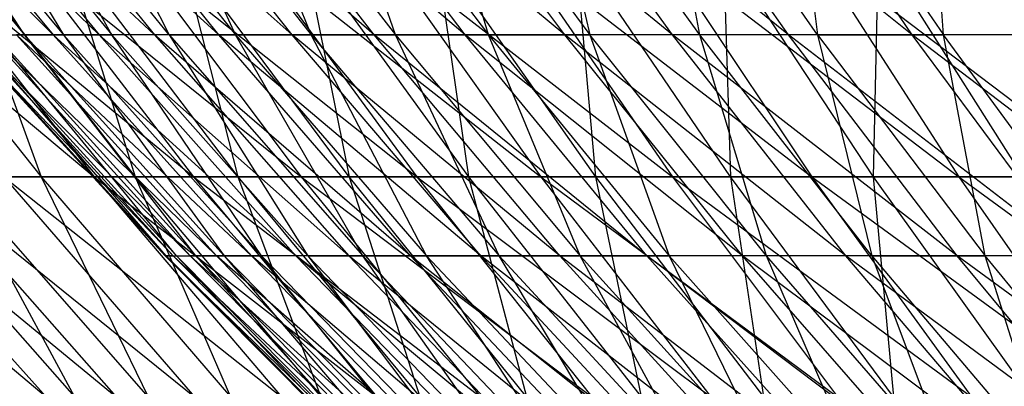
# Model space of a CAD drawing. Extents: x -125 to 125, y -143 to 0.
# Tile 14 of 256: x -41.08 to -32.88, y -124.77 to -121.71. Entities that reach past the tile are written whole.
import ezdxf

# ---------------------------------------------------------------- set-up
doc = ezdxf.new("R2010")
doc.units = 0
doc.header["$LTSCALE"] = 25.4
doc.layers.get('0').update_dxf_attribs({"linetype": 'CONTINUOUS'})

# ---------------------------------------------------------------- blocks, each defined once
blk = doc.blocks.new('NL2500027000_STL_3')
at = {"color": 0}
for p, q in [((-40.8021, -121.8387, 7.893), (-42.6947, -119.9285, 6.3415)), ((-40.8021, -121.8387, 7.893), (-42.6947, -119.9285, 6.3415)), ((-42.6256, -119.9285, -6.7905), (-41.041, -121.8387, -6.5381)), ((-42.6256, -119.9285, -6.7905), (-41.041, -121.8387, -6.5381)), ((-40.419, -121.8387, 9.6653), (-42.3775, -119.9285, 8.1978)), ((-42.3775, -119.9285, 8.1978), (-40.8021, -121.8387, 7.893)), ((-42.3775, -119.9285, 8.1978), (-40.8021, -121.8387, 7.893)), ((-40.419, -121.8387, 9.6653), (-42.3775, -119.9285, 8.1978)), ((-41.041, -121.8387, -6.5381), (-42.2888, -119.9285, -8.6434)), ((-42.2888, -119.9285, -8.6434), (-40.7168, -121.8387, -8.3221)), ((-42.2888, -119.9285, -8.6434), (-40.7168, -121.8387, -8.3221)), ((-41.041, -121.8387, -6.5381), (-42.2888, -119.9285, -8.6434)), ((-39.9589, -121.8387, 11.4192), (-41.9795, -119.9285, 10.0385)), ((-41.9795, -119.9285, 10.0385), (-40.419, -121.8387, 9.6653)), ((-41.9795, -119.9285, 10.0385), (-40.419, -121.8387, 9.6653)), ((-39.9589, -121.8387, 11.4192), (-41.9795, -119.9285, 10.0385)), ((-41.8716, -119.9285, -10.4798), (-40.315, -121.8387, -10.0902)), ((-41.8716, -119.9285, -10.4798), (-40.315, -121.8387, -10.0902)), ((-41.8716, -119.9285, -10.4798), (-40.7168, -121.8387, -8.3221)), ((-41.8716, -119.9285, -10.4798), (-40.7168, -121.8387, -8.3221)), ((-41.5017, -119.9285, 11.86), (-39.9589, -121.8387, 11.4192)), ((-39.4228, -121.8387, 13.1513), (-41.5017, -119.9285, 11.86)), ((-39.4228, -121.8387, 13.1513), (-41.5017, -119.9285, 11.86)), ((-41.5017, -119.9285, 11.86), (-39.9589, -121.8387, 11.4192)), ((-40.315, -121.8387, -10.0902), (-41.3746, -119.9285, -12.2962)), ((-39.8365, -121.8387, -11.8391), (-41.3746, -119.9285, -12.2962)), ((-40.315, -121.8387, -10.0902), (-41.3746, -119.9285, -12.2962)), ((-39.8365, -121.8387, -11.8391), (-41.3746, -119.9285, -12.2962)), ((-38.8116, -121.8387, 14.8583), (-40.9449, -119.9285, 13.659)), ((-38.8116, -121.8387, 14.8583), (-40.9449, -119.9285, 13.659)), ((-39.4228, -121.8387, 13.1513), (-40.9449, -119.9285, 13.659)), ((-39.4228, -121.8387, 13.1513), (-40.9449, -119.9285, 13.659)), ((-40.7989, -119.9285, -14.0892), (-39.2822, -121.8387, -13.5655)), ((-40.7989, -119.9285, -14.0892), (-39.2822, -121.8387, -13.5655)), ((-40.7989, -119.9285, -14.0892), (-39.8365, -121.8387, -11.8391)), ((-40.7989, -119.9285, -14.0892), (-39.8365, -121.8387, -11.8391)), ((-38.1266, -121.8387, 16.5371), (-40.3101, -119.9285, 15.432)), ((-38.1266, -121.8387, 16.5371), (-40.3101, -119.9285, 15.432)), ((-38.8116, -121.8387, 14.8583), (-40.3101, -119.9285, 15.432)), ((-38.8116, -121.8387, 14.8583), (-40.3101, -119.9285, 15.432)), ((-39.2822, -121.8387, -13.5655), (-40.1455, -119.9285, -15.8554)), ((-40.1455, -119.9285, -15.8554), (-38.6531, -121.8387, -15.266)), ((-40.1455, -119.9285, -15.8554), (-38.6531, -121.8387, -15.266)), ((-39.2822, -121.8387, -13.5655), (-40.1455, -119.9285, -15.8554)), ((-37.3689, -121.8387, 18.1845), (-39.5986, -119.9285, 17.1756)), ((-37.3689, -121.8387, 18.1845), (-39.5986, -119.9285, 17.1756)), ((-38.1266, -121.8387, 16.5371), (-39.5986, -119.9285, 17.1756)), ((-38.1266, -121.8387, 16.5371), (-39.5986, -119.9285, 17.1756)), ((-38.6531, -121.8387, -15.266), (-39.4156, -119.9285, -17.5915)), ((-39.4156, -119.9285, -17.5915), (-37.9504, -121.8387, -16.9375)), ((-39.4156, -119.9285, -17.5915), (-37.9504, -121.8387, -16.9375)), ((-38.6531, -121.8387, -15.266), (-39.4156, -119.9285, -17.5915)), ((-36.5402, -121.8387, 19.7972), (-38.8117, -119.9285, 18.8866)), ((-36.5402, -121.8387, 19.7972), (-38.8117, -119.9285, 18.8866)), ((-37.3689, -121.8387, 18.1845), (-38.8117, -119.9285, 18.8866)), ((-37.3689, -121.8387, 18.1845), (-38.8117, -119.9285, 18.8866)), ((-37.9504, -121.8387, -16.9375), (-38.6108, -119.9285, -19.294)), ((-38.6108, -119.9285, -19.294), (-37.1755, -121.8387, -18.5768)), ((-38.6108, -119.9285, -19.294), (-37.1755, -121.8387, -18.5768)), ((-37.9504, -121.8387, -16.9375), (-38.6108, -119.9285, -19.294)), ((-35.6419, -121.8387, 21.3722), (-37.951, -119.9285, 20.5615)), ((-35.6419, -121.8387, 21.3722), (-37.951, -119.9285, 20.5615)), ((-36.5402, -121.8387, 19.7972), (-37.951, -119.9285, 20.5615)), ((-36.5402, -121.8387, 19.7972), (-37.951, -119.9285, 20.5615)), ((-37.1755, -121.8387, -18.5768), (-37.7325, -119.9285, -20.9598)), ((-37.7325, -119.9285, -20.9598), (-36.3298, -121.8387, -20.1807)), ((-37.7325, -119.9285, -20.9598), (-36.3298, -121.8387, -20.1807)), ((-37.1755, -121.8387, -18.5768), (-37.7325, -119.9285, -20.9598)), ((-34.6757, -121.8387, 22.9065), (-37.018, -119.9285, 22.1973)), ((-34.6757, -121.8387, 22.9065), (-37.018, -119.9285, 22.1973)), ((-35.6419, -121.8387, 21.3722), (-37.018, -119.9285, 22.1973)), ((-35.6419, -121.8387, 21.3722), (-37.018, -119.9285, 22.1973)), ((-35.4149, -121.8387, -21.7461), (-36.7823, -119.9285, -22.5857)), ((-36.7823, -119.9285, -22.5857), (-36.3298, -121.8387, -20.1807)), ((-35.4149, -121.8387, -21.7461), (-36.7823, -119.9285, -22.5857)), ((-36.7823, -119.9285, -22.5857), (-36.3298, -121.8387, -20.1807)), ((-33.6435, -121.8387, 24.3972), (-36.0145, -119.9285, 23.7909)), ((-33.6435, -121.8387, 24.3972), (-36.0145, -119.9285, 23.7909)), ((-34.6757, -121.8387, 22.9065), (-36.0145, -119.9285, 23.7909)), ((-34.6757, -121.8387, 22.9065), (-36.0145, -119.9285, 23.7909)), ((-35.4149, -121.8387, -21.7461), (-35.7621, -119.9285, -24.1687)), ((-34.4327, -121.8387, -23.2702), (-35.7621, -119.9285, -24.1687)), ((-35.4149, -121.8387, -21.7461), (-35.7621, -119.9285, -24.1687)), ((-34.4327, -121.8387, -23.2702), (-35.7621, -119.9285, -24.1687)), ((-33.6435, -121.8387, 24.3972), (-34.9425, -119.9285, 25.3392)), ((-33.6435, -121.8387, 24.3972), (-34.9425, -119.9285, 25.3392)), ((-34.6738, -119.9285, -25.7056), (-33.3849, -121.8387, -24.75)), ((-34.6738, -119.9285, -25.7056), (-33.3849, -121.8387, -24.75)), ((-34.6738, -119.9285, -25.7056), (-34.4327, -121.8387, -23.2702)), ((-34.6738, -119.9285, -25.7056), (-34.4327, -121.8387, -23.2702)), ((-33.3849, -121.8387, -24.75), (-33.5196, -119.9285, -27.1936)), ((-33.3849, -121.8387, -24.75), (-33.5196, -119.9285, -27.1936)), ((-42.7323, -121.1187, 17.6494), (-40.4603, -123.0214, 18.7449)), ((-42.7323, -121.1187, 17.6494), (-40.4603, -123.0214, 18.7449)), ((-42.4105, -121.1187, -18.4092), (-40.9042, -123.0214, -17.7553)), ((-42.4105, -121.1187, -18.4092), (-40.9042, -123.0214, -17.7553)), ((-41.9503, -121.1187, 19.4352), (-39.6341, -123.0214, 20.4339)), ((-41.9503, -121.1187, 19.4352), (-39.6341, -123.0214, 20.4339)), ((-41.9503, -121.1187, 19.4352), (-40.4603, -123.0214, 18.7449)), ((-41.9503, -121.1187, 19.4352), (-40.4603, -123.0214, 18.7449)), ((-41.5967, -121.1187, -20.1807), (-40.9042, -123.0214, -17.7553)), ((-41.5967, -121.1187, -20.1807), (-40.9042, -123.0214, -17.7553)), ((-41.5967, -121.1187, -20.1807), (-40.1193, -123.0214, -19.4639)), ((-41.5967, -121.1187, -20.1807), (-40.1193, -123.0214, -19.4639)), ((-41.0936, -121.1187, 21.1864), (-38.7374, -123.0214, 22.0866)), ((-41.0936, -121.1187, 21.1864), (-38.7374, -123.0214, 22.0866)), ((-41.0936, -121.1187, 21.1864), (-39.6341, -123.0214, 20.4339)), ((-41.0936, -121.1187, 21.1864), (-39.6341, -123.0214, 20.4339)), ((-40.709, -121.1187, -21.9163), (-40.1193, -123.0214, -19.4639)), ((-40.709, -121.1187, -21.9163), (-40.1193, -123.0214, -19.4639)), ((-40.709, -121.1187, -21.9163), (-39.2631, -123.0214, -21.1379)), ((-40.709, -121.1187, -21.9163), (-39.2631, -123.0214, -21.1379)), ((-40.164, -121.1187, 22.8999), (-37.7719, -123.0214, 23.7)), ((-40.164, -121.1187, 22.8999), (-37.7719, -123.0214, 23.7)), ((-40.164, -121.1187, 22.8999), (-38.7374, -123.0214, 22.0866)), ((-40.164, -121.1187, 22.8999), (-38.7374, -123.0214, 22.0866)), ((-38.3371, -123.0214, -22.7743), (-39.7489, -121.1187, -23.613)), ((-39.7489, -121.1187, -23.613), (-39.2631, -123.0214, -21.1379)), ((-39.7489, -121.1187, -23.613), (-39.2631, -123.0214, -21.1379)), ((-38.3371, -123.0214, -22.7743), (-39.7489, -121.1187, -23.613)), ((-39.1629, -121.1187, 24.5727), (-36.7392, -123.0214, 25.2712)), ((-39.1629, -121.1187, 24.5727), (-36.7392, -123.0214, 25.2712)), ((-39.1629, -121.1187, 24.5727), (-37.7719, -123.0214, 23.7)), ((-39.1629, -121.1187, 24.5727), (-37.7719, -123.0214, 23.7)), ((-38.7181, -121.1187, -25.2677), (-38.3371, -123.0214, -22.7743)), ((-38.7181, -121.1187, -25.2677), (-38.3371, -123.0214, -22.7743)), ((-38.7181, -121.1187, -25.2677), (-37.343, -123.0214, -24.3702)), ((-38.7181, -121.1187, -25.2677), (-37.343, -123.0214, -24.3702)), ((-38.0922, -121.1187, 26.2019), (-35.6412, -123.0214, 26.7976)), ((-38.0922, -121.1187, 26.2019), (-35.6412, -123.0214, 26.7976)), ((-38.0922, -121.1187, 26.2019), (-36.7392, -123.0214, 25.2712)), ((-38.0922, -121.1187, 26.2019), (-36.7392, -123.0214, 25.2712)), ((-37.6185, -121.1187, -26.8775), (-37.343, -123.0214, -24.3702)), ((-37.6185, -121.1187, -26.8775), (-37.343, -123.0214, -24.3702)), ((-37.6185, -121.1187, -26.8775), (-36.2824, -123.0214, -25.9228)), ((-37.6185, -121.1187, -26.8775), (-36.2824, -123.0214, -25.9228)), ((-36.9537, -121.1187, 27.7844), (-34.4798, -123.0214, 28.2762)), ((-36.9537, -121.1187, 27.7844), (-34.4798, -123.0214, 28.2762)), ((-36.9537, -121.1187, 27.7844), (-35.6412, -123.0214, 26.7976)), ((-36.9537, -121.1187, 27.7844), (-35.6412, -123.0214, 26.7976)), ((-35.1573, -123.0214, -27.4293), (-36.452, -121.1187, -28.4394)), ((-36.452, -121.1187, -28.4394), (-36.2824, -123.0214, -25.9228)), ((-36.452, -121.1187, -28.4394), (-36.2824, -123.0214, -25.9228)), ((-35.1573, -123.0214, -27.4293), (-36.452, -121.1187, -28.4394)), ((-35.7496, -121.1187, 29.3175), (-33.2572, -123.0214, 29.7047)), ((-35.7496, -121.1187, 29.3175), (-33.2572, -123.0214, 29.7047)), ((-35.7496, -121.1187, 29.3175), (-34.4798, -123.0214, 28.2762)), ((-35.7496, -121.1187, 29.3175), (-34.4798, -123.0214, 28.2762)), ((-35.2207, -121.1187, -29.9508), (-35.1573, -123.0214, -27.4293)), ((-35.2207, -121.1187, -29.9508), (-35.1573, -123.0214, -27.4293)), ((-35.2207, -121.1187, -29.9508), (-33.9697, -123.0214, -28.8871)), ((-35.2207, -121.1187, -29.9508), (-33.9697, -123.0214, -28.8871)), ((-34.4819, -121.1187, 30.7985), (-31.9754, -123.0214, 31.0803)), ((-34.4819, -121.1187, 30.7985), (-31.9754, -123.0214, 31.0803)), ((-34.4819, -121.1187, 30.7985), (-33.2572, -123.0214, 29.7047)), ((-34.4819, -121.1187, 30.7985), (-33.2572, -123.0214, 29.7047)), ((-33.9268, -121.1187, -31.409), (-33.9697, -123.0214, -28.8871)), ((-33.9268, -121.1187, -31.409), (-33.9697, -123.0214, -28.8871)), ((-33.9268, -121.1187, -31.409), (-32.7218, -123.0214, -30.2934)), ((-33.9268, -121.1187, -31.409), (-32.7218, -123.0214, -30.2934)), ((-39.8025, -123.6793, 2.3985), (-41.5528, -121.8387, 0.6879)), ((-41.5528, -121.8387, 0.6879), (-39.8692, -123.6793, 0.66)), ((-41.5528, -121.8387, 0.6879), (-39.8692, -123.6793, 0.66)), ((-39.8025, -123.6793, 2.3985), (-41.5528, -121.8387, 0.6879)), ((-39.8692, -123.6793, 0.66), (-41.5433, -121.8387, -1.1252)), ((-41.5433, -121.8387, -1.1252), (-39.8601, -123.6793, -1.0796)), ((-41.5433, -121.8387, -1.1252), (-39.8601, -123.6793, -1.0796)), ((-39.8692, -123.6793, 0.66), (-41.5433, -121.8387, -1.1252)), ((-39.8025, -123.6793, 2.3985), (-41.4833, -121.8387, 2.4998)), ((-41.4833, -121.8387, 2.4998), (-39.66, -123.6793, 4.1324)), ((-39.8025, -123.6793, 2.3985), (-41.4833, -121.8387, 2.4998)), ((-41.4833, -121.8387, 2.4998), (-39.66, -123.6793, 4.1324)), ((-39.8601, -123.6793, -1.0796), (-41.4547, -121.8387, -2.9363)), ((-41.4547, -121.8387, -2.9363), (-39.775, -123.6793, -2.8173)), ((-41.4547, -121.8387, -2.9363), (-39.775, -123.6793, -2.8173)), ((-39.8601, -123.6793, -1.0796), (-41.4547, -121.8387, -2.9363)), ((-39.442, -123.6793, 5.8584), (-41.3348, -121.8387, 4.3069)), ((-41.3348, -121.8387, 4.3069), (-39.66, -123.6793, 4.1324)), ((-41.3348, -121.8387, 4.3069), (-39.66, -123.6793, 4.1324)), ((-39.442, -123.6793, 5.8584), (-41.3348, -121.8387, 4.3069)), ((-39.775, -123.6793, -2.8173), (-41.2872, -121.8387, -4.7417)), ((-41.2872, -121.8387, -4.7417), (-41.041, -121.8387, -6.5381)), ((-41.2872, -121.8387, -4.7417), (-41.041, -121.8387, -6.5381)), ((-41.2872, -121.8387, -4.7417), (-39.6143, -123.6793, -4.5496)), ((-41.2872, -121.8387, -4.7417), (-39.6143, -123.6793, -4.5496)), ((-39.775, -123.6793, -2.8173), (-41.2872, -121.8387, -4.7417)), ((-40.8021, -121.8387, 7.893), (-41.1076, -121.8387, 6.1058)), ((-40.8021, -121.8387, 7.893), (-41.1076, -121.8387, 6.1058)), ((-39.1489, -123.6793, 7.5732), (-41.1076, -121.8387, 6.1058)), ((-41.1076, -121.8387, 6.1058), (-39.442, -123.6793, 5.8584)), ((-41.1076, -121.8387, 6.1058), (-39.442, -123.6793, 5.8584)), ((-39.1489, -123.6793, 7.5732), (-41.1076, -121.8387, 6.1058)), ((-39.6143, -123.6793, -4.5496), (-41.041, -121.8387, -6.5381)), ((-41.041, -121.8387, -6.5381), (-40.7168, -121.8387, -8.3221)), ((-41.041, -121.8387, -6.5381), (-40.7168, -121.8387, -8.3221)), ((-41.041, -121.8387, -6.5381), (-39.3781, -123.6793, -6.2732)), ((-41.041, -121.8387, -6.5381), (-39.3781, -123.6793, -6.2732)), ((-39.6143, -123.6793, -4.5496), (-41.041, -121.8387, -6.5381)), ((-40.419, -121.8387, 9.6653), (-40.8021, -121.8387, 7.893)), ((-40.419, -121.8387, 9.6653), (-40.8021, -121.8387, 7.893)), ((-38.7813, -123.6793, 9.2737), (-40.8021, -121.8387, 7.893)), ((-40.8021, -121.8387, 7.893), (-39.1489, -123.6793, 7.5732)), ((-40.8021, -121.8387, 7.893), (-39.1489, -123.6793, 7.5732)), ((-38.7813, -123.6793, 9.2737), (-40.8021, -121.8387, 7.893)), ((-40.7168, -121.8387, -8.3221), (-40.315, -121.8387, -10.0902)), ((-40.7168, -121.8387, -8.3221), (-40.315, -121.8387, -10.0902)), ((-40.7168, -121.8387, -8.3221), (-39.067, -123.6793, -7.9849)), ((-40.7168, -121.8387, -8.3221), (-39.067, -123.6793, -7.9849)), ((-40.7168, -121.8387, -8.3221), (-39.3781, -123.6793, -6.2732)), ((-40.7168, -121.8387, -8.3221), (-39.3781, -123.6793, -6.2732)), ((-39.9589, -121.8387, 11.4192), (-40.419, -121.8387, 9.6653)), ((-39.9589, -121.8387, 11.4192), (-40.419, -121.8387, 9.6653)), ((-38.3399, -123.6793, 10.9565), (-40.419, -121.8387, 9.6653)), ((-40.419, -121.8387, 9.6653), (-38.7813, -123.6793, 9.2737)), ((-40.419, -121.8387, 9.6653), (-38.7813, -123.6793, 9.2737)), ((-38.3399, -123.6793, 10.9565), (-40.419, -121.8387, 9.6653)), ((-39.067, -123.6793, -7.9849), (-40.315, -121.8387, -10.0902)), ((-38.6815, -123.6793, -9.6814), (-40.315, -121.8387, -10.0902)), ((-39.067, -123.6793, -7.9849), (-40.315, -121.8387, -10.0902)), ((-38.6815, -123.6793, -9.6814), (-40.315, -121.8387, -10.0902)), ((-39.8365, -121.8387, -11.8391), (-40.315, -121.8387, -10.0902)), ((-39.8365, -121.8387, -11.8391), (-40.315, -121.8387, -10.0902)), ((-39.9589, -121.8387, 11.4192), (-38.3399, -123.6793, 10.9565)), ((-39.4228, -121.8387, 13.1513), (-39.9589, -121.8387, 11.4192)), ((-39.4228, -121.8387, 13.1513), (-39.9589, -121.8387, 11.4192)), ((-37.8255, -123.6793, 12.6184), (-39.9589, -121.8387, 11.4192)), ((-37.8255, -123.6793, 12.6184), (-39.9589, -121.8387, 11.4192)), ((-39.9589, -121.8387, 11.4192), (-38.3399, -123.6793, 10.9565)), ((-39.8365, -121.8387, -11.8391), (-39.2822, -121.8387, -13.5655)), ((-39.8365, -121.8387, -11.8391), (-39.2822, -121.8387, -13.5655)), ((-39.8365, -121.8387, -11.8391), (-38.2224, -123.6793, -11.3594)), ((-39.8365, -121.8387, -11.8391), (-38.2224, -123.6793, -11.3594)), ((-39.8365, -121.8387, -11.8391), (-38.6815, -123.6793, -9.6814)), ((-39.8365, -121.8387, -11.8391), (-38.6815, -123.6793, -9.6814)), ((-38.8116, -121.8387, 14.8583), (-39.4228, -121.8387, 13.1513)), ((-38.8116, -121.8387, 14.8583), (-39.4228, -121.8387, 13.1513)), ((-37.2391, -123.6793, 14.2563), (-39.4228, -121.8387, 13.1513)), ((-37.2391, -123.6793, 14.2563), (-39.4228, -121.8387, 13.1513)), ((-37.8255, -123.6793, 12.6184), (-39.4228, -121.8387, 13.1513)), ((-37.8255, -123.6793, 12.6184), (-39.4228, -121.8387, 13.1513)), ((-38.2224, -123.6793, -11.3594), (-39.2822, -121.8387, -13.5655)), ((-39.2822, -121.8387, -13.5655), (-38.6531, -121.8387, -15.266)), ((-39.2822, -121.8387, -13.5655), (-38.6531, -121.8387, -15.266)), ((-39.2822, -121.8387, -13.5655), (-37.6906, -123.6793, -13.0158)), ((-39.2822, -121.8387, -13.5655), (-37.6906, -123.6793, -13.0158)), ((-38.2224, -123.6793, -11.3594), (-39.2822, -121.8387, -13.5655)), ((-38.1266, -121.8387, 16.5371), (-38.8116, -121.8387, 14.8583)), ((-38.1266, -121.8387, 16.5371), (-38.8116, -121.8387, 14.8583)), ((-36.5818, -123.6793, 15.8671), (-38.8116, -121.8387, 14.8583)), ((-36.5818, -123.6793, 15.8671), (-38.8116, -121.8387, 14.8583)), ((-37.2391, -123.6793, 14.2563), (-38.8116, -121.8387, 14.8583)), ((-37.2391, -123.6793, 14.2563), (-38.8116, -121.8387, 14.8583)), ((-37.6906, -123.6793, -13.0158), (-38.6531, -121.8387, -15.266)), ((-38.6531, -121.8387, -15.266), (-37.9504, -121.8387, -16.9375)), ((-38.6531, -121.8387, -15.266), (-37.9504, -121.8387, -16.9375)), ((-38.6531, -121.8387, -15.266), (-37.0869, -123.6793, -14.6475)), ((-38.6531, -121.8387, -15.266), (-37.0869, -123.6793, -14.6475)), ((-37.6906, -123.6793, -13.0158), (-38.6531, -121.8387, -15.266)), ((-37.3689, -121.8387, 18.1845), (-38.1266, -121.8387, 16.5371)), ((-37.3689, -121.8387, 18.1845), (-38.1266, -121.8387, 16.5371)), ((-35.8548, -123.6793, 17.4477), (-38.1266, -121.8387, 16.5371)), ((-35.8548, -123.6793, 17.4477), (-38.1266, -121.8387, 16.5371)), ((-36.5818, -123.6793, 15.8671), (-38.1266, -121.8387, 16.5371)), ((-36.5818, -123.6793, 15.8671), (-38.1266, -121.8387, 16.5371)), ((-37.0869, -123.6793, -14.6475), (-37.9504, -121.8387, -16.9375)), ((-37.9504, -121.8387, -16.9375), (-37.1755, -121.8387, -18.5768)), ((-37.9504, -121.8387, -16.9375), (-37.1755, -121.8387, -18.5768)), ((-37.9504, -121.8387, -16.9375), (-36.4127, -123.6793, -16.2513)), ((-37.9504, -121.8387, -16.9375), (-36.4127, -123.6793, -16.2513)), ((-37.0869, -123.6793, -14.6475), (-37.9504, -121.8387, -16.9375)), ((-36.5402, -121.8387, 19.7972), (-37.3689, -121.8387, 18.1845)), ((-36.5402, -121.8387, 19.7972), (-37.3689, -121.8387, 18.1845)), ((-35.0597, -123.6793, 18.995), (-37.3689, -121.8387, 18.1845)), ((-35.0597, -123.6793, 18.995), (-37.3689, -121.8387, 18.1845)), ((-35.8548, -123.6793, 17.4477), (-37.3689, -121.8387, 18.1845)), ((-35.8548, -123.6793, 17.4477), (-37.3689, -121.8387, 18.1845)), ((-36.4127, -123.6793, -16.2513), (-37.1755, -121.8387, -18.5768)), ((-37.1755, -121.8387, -18.5768), (-36.3298, -121.8387, -20.1807)), ((-37.1755, -121.8387, -18.5768), (-36.3298, -121.8387, -20.1807)), ((-37.1755, -121.8387, -18.5768), (-35.6692, -123.6793, -17.8241)), ((-37.1755, -121.8387, -18.5768), (-35.6692, -123.6793, -17.8241)), ((-36.4127, -123.6793, -16.2513), (-37.1755, -121.8387, -18.5768)), ((-35.6419, -121.8387, 21.3722), (-36.5402, -121.8387, 19.7972)), ((-35.6419, -121.8387, 21.3722), (-36.5402, -121.8387, 19.7972)), ((-34.1977, -123.6793, 20.5062), (-36.5402, -121.8387, 19.7972)), ((-34.1977, -123.6793, 20.5062), (-36.5402, -121.8387, 19.7972)), ((-35.0597, -123.6793, 18.995), (-36.5402, -121.8387, 19.7972)), ((-35.0597, -123.6793, 18.995), (-36.5402, -121.8387, 19.7972)), ((-34.8578, -123.6793, -19.363), (-36.3298, -121.8387, -20.1807)), ((-36.3298, -121.8387, -20.1807), (-35.6692, -123.6793, -17.8241)), ((-34.8578, -123.6793, -19.363), (-36.3298, -121.8387, -20.1807)), ((-35.4149, -121.8387, -21.7461), (-36.3298, -121.8387, -20.1807)), ((-35.4149, -121.8387, -21.7461), (-36.3298, -121.8387, -20.1807)), ((-36.3298, -121.8387, -20.1807), (-35.6692, -123.6793, -17.8241)), ((-34.6757, -121.8387, 22.9065), (-35.6419, -121.8387, 21.3722)), ((-34.6757, -121.8387, 22.9065), (-35.6419, -121.8387, 21.3722)), ((-33.2707, -123.6793, 21.9784), (-35.6419, -121.8387, 21.3722)), ((-33.2707, -123.6793, 21.9784), (-35.6419, -121.8387, 21.3722)), ((-34.1977, -123.6793, 20.5062), (-35.6419, -121.8387, 21.3722)), ((-34.1977, -123.6793, 20.5062), (-35.6419, -121.8387, 21.3722)), ((-34.8578, -123.6793, -19.363), (-35.4149, -121.8387, -21.7461)), ((-33.98, -123.6793, -20.865), (-35.4149, -121.8387, -21.7461)), ((-34.8578, -123.6793, -19.363), (-35.4149, -121.8387, -21.7461)), ((-33.98, -123.6793, -20.865), (-35.4149, -121.8387, -21.7461)), ((-34.4327, -121.8387, -23.2702), (-35.4149, -121.8387, -21.7461)), ((-34.4327, -121.8387, -23.2702), (-35.4149, -121.8387, -21.7461)), ((-33.6435, -121.8387, 24.3972), (-34.6757, -121.8387, 22.9065)), ((-33.6435, -121.8387, 24.3972), (-34.6757, -121.8387, 22.9065)), ((-32.2804, -123.6793, 23.4087), (-34.6757, -121.8387, 22.9065)), ((-32.2804, -123.6793, 23.4087), (-34.6757, -121.8387, 22.9065)), ((-33.2707, -123.6793, 21.9784), (-34.6757, -121.8387, 22.9065)), ((-33.2707, -123.6793, 21.9784), (-34.6757, -121.8387, 22.9065)), ((-34.4327, -121.8387, -23.2702), (-33.3849, -121.8387, -24.75)), ((-34.4327, -121.8387, -23.2702), (-33.3849, -121.8387, -24.75)), ((-34.4327, -121.8387, -23.2702), (-33.0375, -123.6793, -22.3274)), ((-34.4327, -121.8387, -23.2702), (-33.0375, -123.6793, -22.3274)), ((-34.4327, -121.8387, -23.2702), (-33.98, -123.6793, -20.865)), ((-34.4327, -121.8387, -23.2702), (-33.98, -123.6793, -20.865)), ((-32.5473, -121.8387, 25.8415), (-33.6435, -121.8387, 24.3972)), ((-32.5473, -121.8387, 25.8415), (-33.6435, -121.8387, 24.3972)), ((-31.2286, -123.6793, 24.7945), (-33.6435, -121.8387, 24.3972)), ((-31.2286, -123.6793, 24.7945), (-33.6435, -121.8387, 24.3972)), ((-32.2804, -123.6793, 23.4087), (-33.6435, -121.8387, 24.3972)), ((-32.2804, -123.6793, 23.4087), (-33.6435, -121.8387, 24.3972)), ((-33.0375, -123.6793, -22.3274), (-33.3849, -121.8387, -24.75)), ((-32.0322, -123.6793, -23.7472), (-33.3849, -121.8387, -24.75)), ((-33.0375, -123.6793, -22.3274), (-33.3849, -121.8387, -24.75)), ((-32.0322, -123.6793, -23.7472), (-33.3849, -121.8387, -24.75)), ((-32.2735, -121.8387, -26.1827), (-33.3849, -121.8387, -24.75)), ((-32.2735, -121.8387, -26.1827), (-33.3849, -121.8387, -24.75)), ((-43.0329, -123.0214, 11.6865), (-40.8623, -124.8536, 12.9698)), ((-43.0329, -123.0214, 11.6865), (-40.8623, -124.8536, 12.9698)), ((-42.502, -123.0214, 13.4902), (-40.2792, -124.8536, 14.6808)), ((-42.502, -123.0214, 13.4902), (-40.2792, -124.8536, 14.6808)), ((-42.502, -123.0214, 13.4902), (-40.8623, -124.8536, 12.9698)), ((-42.502, -123.0214, 13.4902), (-40.8623, -124.8536, 12.9698)), ((-42.2545, -123.0214, -14.2465), (-40.6243, -124.8536, -13.6969)), ((-42.2545, -123.0214, -14.2465), (-40.6243, -124.8536, -13.6969)), ((-41.8955, -123.0214, 15.27), (-39.6245, -124.8536, 16.3658)), ((-41.8955, -123.0214, 15.27), (-39.6245, -124.8536, 16.3658)), ((-41.8955, -123.0214, 15.27), (-40.2792, -124.8536, 14.6808)), ((-41.8955, -123.0214, 15.27), (-40.2792, -124.8536, 14.6808)), ((-40.9042, -123.0214, -17.7553), (-41.6163, -123.0214, -16.0152)), ((-40.9042, -123.0214, -17.7553), (-41.6163, -123.0214, -16.0152)), ((-40.0108, -124.8536, -15.3973), (-41.6163, -123.0214, -16.0152)), ((-41.6163, -123.0214, -16.0152), (-40.6243, -124.8536, -13.6969)), ((-41.6163, -123.0214, -16.0152), (-40.6243, -124.8536, -13.6969)), ((-40.0108, -124.8536, -15.3973), (-41.6163, -123.0214, -16.0152)), ((-41.2145, -123.0214, 17.0226), (-40.4603, -123.0214, 18.7449)), ((-41.2145, -123.0214, 17.0226), (-40.4603, -123.0214, 18.7449)), ((-41.2145, -123.0214, 17.0226), (-38.8993, -124.8536, 18.0217)), ((-41.2145, -123.0214, 17.0226), (-38.8993, -124.8536, 18.0217)), ((-41.2145, -123.0214, 17.0226), (-39.6245, -124.8536, 16.3658)), ((-41.2145, -123.0214, 17.0226), (-39.6245, -124.8536, 16.3658)), ((-40.9042, -123.0214, -17.7553), (-40.0108, -124.8536, -15.3973)), ((-40.9042, -123.0214, -17.7553), (-40.0108, -124.8536, -15.3973)), ((-40.9042, -123.0214, -17.7553), (-39.3261, -124.8536, -17.0703)), ((-40.1193, -123.0214, -19.4639), (-40.9042, -123.0214, -17.7553)), ((-40.1193, -123.0214, -19.4639), (-40.9042, -123.0214, -17.7553)), ((-40.9042, -123.0214, -17.7553), (-39.3261, -124.8536, -17.0703)), ((-40.4603, -123.0214, 18.7449), (-39.6341, -123.0214, 20.4339)), ((-40.4603, -123.0214, 18.7449), (-39.6341, -123.0214, 20.4339)), ((-40.4603, -123.0214, 18.7449), (-38.105, -124.8536, 19.6455)), ((-40.4603, -123.0214, 18.7449), (-38.105, -124.8536, 19.6455)), ((-40.4603, -123.0214, 18.7449), (-38.8993, -124.8536, 18.0217)), ((-40.4603, -123.0214, 18.7449), (-38.8993, -124.8536, 18.0217)), ((-40.1193, -123.0214, -19.4639), (-39.3261, -124.8536, -17.0703)), ((-40.1193, -123.0214, -19.4639), (-39.3261, -124.8536, -17.0703)), ((-40.1193, -123.0214, -19.4639), (-38.5715, -124.8536, -18.713)), ((-39.2631, -123.0214, -21.1379), (-40.1193, -123.0214, -19.4639)), ((-39.2631, -123.0214, -21.1379), (-40.1193, -123.0214, -19.4639)), ((-40.1193, -123.0214, -19.4639), (-38.5715, -124.8536, -18.713)), ((-39.6341, -123.0214, 20.4339), (-38.7374, -123.0214, 22.0866)), ((-39.6341, -123.0214, 20.4339), (-38.7374, -123.0214, 22.0866)), ((-39.6341, -123.0214, 20.4339), (-37.243, -124.8536, 21.2345)), ((-39.6341, -123.0214, 20.4339), (-37.243, -124.8536, 21.2345)), ((-39.6341, -123.0214, 20.4339), (-38.105, -124.8536, 19.6455)), ((-39.6341, -123.0214, 20.4339), (-38.105, -124.8536, 19.6455)), ((-39.2631, -123.0214, -21.1379), (-38.5715, -124.8536, -18.713)), ((-39.2631, -123.0214, -21.1379), (-38.5715, -124.8536, -18.713)), ((-39.2631, -123.0214, -21.1379), (-37.7484, -124.8536, -20.3224)), ((-38.3371, -123.0214, -22.7743), (-39.2631, -123.0214, -21.1379)), ((-38.3371, -123.0214, -22.7743), (-39.2631, -123.0214, -21.1379)), ((-39.2631, -123.0214, -21.1379), (-37.7484, -124.8536, -20.3224)), ((-38.7374, -123.0214, 22.0866), (-37.7719, -123.0214, 23.7)), ((-38.7374, -123.0214, 22.0866), (-37.7719, -123.0214, 23.7)), ((-38.7374, -123.0214, 22.0866), (-36.3147, -124.8536, 22.7856)), ((-38.7374, -123.0214, 22.0866), (-36.3147, -124.8536, 22.7856)), ((-38.7374, -123.0214, 22.0866), (-37.243, -124.8536, 21.2345)), ((-38.7374, -123.0214, 22.0866), (-37.243, -124.8536, 21.2345)), ((-37.343, -123.0214, -24.3702), (-38.3371, -123.0214, -22.7743)), ((-37.343, -123.0214, -24.3702), (-38.3371, -123.0214, -22.7743)), ((-36.8581, -124.8536, -21.8957), (-38.3371, -123.0214, -22.7743)), ((-38.3371, -123.0214, -22.7743), (-37.7484, -124.8536, -20.3224)), ((-38.3371, -123.0214, -22.7743), (-37.7484, -124.8536, -20.3224)), ((-36.8581, -124.8536, -21.8957), (-38.3371, -123.0214, -22.7743)), ((-37.7719, -123.0214, 23.7), (-36.7392, -123.0214, 25.2712)), ((-37.7719, -123.0214, 23.7), (-36.7392, -123.0214, 25.2712)), ((-37.7719, -123.0214, 23.7), (-35.3218, -124.8536, 24.2963)), ((-37.7719, -123.0214, 23.7), (-35.3218, -124.8536, 24.2963)), ((-37.7719, -123.0214, 23.7), (-36.3147, -124.8536, 22.7856)), ((-37.7719, -123.0214, 23.7), (-36.3147, -124.8536, 22.7856)), ((-37.343, -123.0214, -24.3702), (-36.8581, -124.8536, -21.8957)), ((-37.343, -123.0214, -24.3702), (-36.8581, -124.8536, -21.8957)), ((-37.343, -123.0214, -24.3702), (-35.9023, -124.8536, -23.43)), ((-36.2824, -123.0214, -25.9228), (-37.343, -123.0214, -24.3702)), ((-36.2824, -123.0214, -25.9228), (-37.343, -123.0214, -24.3702)), ((-37.343, -123.0214, -24.3702), (-35.9023, -124.8536, -23.43)), ((-36.7392, -123.0214, 25.2712), (-35.6412, -123.0214, 26.7976)), ((-36.7392, -123.0214, 25.2712), (-35.6412, -123.0214, 26.7976)), ((-36.7392, -123.0214, 25.2712), (-34.2662, -124.8536, 25.7637)), ((-36.7392, -123.0214, 25.2712), (-34.2662, -124.8536, 25.7637)), ((-36.7392, -123.0214, 25.2712), (-35.3218, -124.8536, 24.2963)), ((-36.7392, -123.0214, 25.2712), (-35.3218, -124.8536, 24.2963)), ((-36.2824, -123.0214, -25.9228), (-35.9023, -124.8536, -23.43)), ((-36.2824, -123.0214, -25.9228), (-35.9023, -124.8536, -23.43)), ((-36.2824, -123.0214, -25.9228), (-34.8826, -124.8536, -24.9227)), ((-35.1573, -123.0214, -27.4293), (-36.2824, -123.0214, -25.9228)), ((-35.1573, -123.0214, -27.4293), (-36.2824, -123.0214, -25.9228)), ((-36.2824, -123.0214, -25.9228), (-34.8826, -124.8536, -24.9227)), ((-35.6412, -123.0214, 26.7976), (-34.4798, -123.0214, 28.2762)), ((-35.6412, -123.0214, 26.7976), (-34.4798, -123.0214, 28.2762)), ((-35.6412, -123.0214, 26.7976), (-33.1496, -124.8536, 27.1853)), ((-35.6412, -123.0214, 26.7976), (-33.1496, -124.8536, 27.1853)), ((-35.6412, -123.0214, 26.7976), (-34.2662, -124.8536, 25.7637)), ((-35.6412, -123.0214, 26.7976), (-34.2662, -124.8536, 25.7637)), ((-33.9697, -123.0214, -28.8871), (-35.1573, -123.0214, -27.4293)), ((-33.9697, -123.0214, -28.8871), (-35.1573, -123.0214, -27.4293)), ((-33.801, -124.8536, -26.3711), (-35.1573, -123.0214, -27.4293)), ((-35.1573, -123.0214, -27.4293), (-34.8826, -124.8536, -24.9227)), ((-35.1573, -123.0214, -27.4293), (-34.8826, -124.8536, -24.9227)), ((-33.801, -124.8536, -26.3711), (-35.1573, -123.0214, -27.4293)), ((-34.4798, -123.0214, 28.2762), (-33.2572, -123.0214, 29.7047)), ((-34.4798, -123.0214, 28.2762), (-33.2572, -123.0214, 29.7047)), ((-34.4798, -123.0214, 28.2762), (-31.9741, -124.8536, 28.5586)), ((-34.4798, -123.0214, 28.2762), (-31.9741, -124.8536, 28.5586)), ((-34.4798, -123.0214, 28.2762), (-33.1496, -124.8536, 27.1853)), ((-34.4798, -123.0214, 28.2762), (-33.1496, -124.8536, 27.1853)), ((-33.9697, -123.0214, -28.8871), (-33.801, -124.8536, -26.3711)), ((-33.9697, -123.0214, -28.8871), (-33.801, -124.8536, -26.3711)), ((-33.9697, -123.0214, -28.8871), (-32.6592, -124.8536, -27.7726)), ((-32.7218, -123.0214, -30.2934), (-33.9697, -123.0214, -28.8871)), ((-32.7218, -123.0214, -30.2934), (-33.9697, -123.0214, -28.8871)), ((-33.9697, -123.0214, -28.8871), (-32.6592, -124.8536, -27.7726)), ((-33.2572, -123.0214, 29.7047), (-31.9754, -123.0214, 31.0803)), ((-33.2572, -123.0214, 29.7047), (-31.9754, -123.0214, 31.0803)), ((-33.2572, -123.0214, 29.7047), (-30.7417, -124.8536, 29.8812)), ((-33.2572, -123.0214, 29.7047), (-30.7417, -124.8536, 29.8812)), ((-33.2572, -123.0214, 29.7047), (-31.9741, -124.8536, 28.5586)), ((-33.2572, -123.0214, 29.7047), (-31.9741, -124.8536, 28.5586)), ((-39.8025, -123.6793, 2.3985), (-39.8692, -123.6793, 0.66)), ((-39.8025, -123.6793, 2.3985), (-39.8692, -123.6793, 0.66)), ((-38.0455, -125.4471, 2.2926), (-39.8692, -123.6793, 0.66)), ((-39.8692, -123.6793, 0.66), (-39.8601, -123.6793, -1.0796)), ((-39.8692, -123.6793, 0.66), (-39.8601, -123.6793, -1.0796)), ((-39.8692, -123.6793, 0.66), (-38.1093, -125.4471, 0.6309)), ((-39.8692, -123.6793, 0.66), (-38.1093, -125.4471, 0.6309)), ((-38.0455, -125.4471, 2.2926), (-39.8692, -123.6793, 0.66)), ((-38.1093, -125.4471, 0.6309), (-39.8601, -123.6793, -1.0796)), ((-39.8601, -123.6793, -1.0796), (-39.775, -123.6793, -2.8173)), ((-39.8601, -123.6793, -1.0796), (-39.775, -123.6793, -2.8173)), ((-39.8601, -123.6793, -1.0796), (-38.1005, -125.4471, -1.032)), ((-39.8601, -123.6793, -1.0796), (-38.1005, -125.4471, -1.032)), ((-38.1093, -125.4471, 0.6309), (-39.8601, -123.6793, -1.0796)), ((-37.9093, -125.4471, 3.95), (-39.8025, -123.6793, 2.3985)), ((-39.8025, -123.6793, 2.3985), (-39.66, -123.6793, 4.1324)), ((-39.8025, -123.6793, 2.3985), (-39.66, -123.6793, 4.1324)), ((-39.8025, -123.6793, 2.3985), (-38.0455, -125.4471, 2.2926)), ((-39.8025, -123.6793, 2.3985), (-38.0455, -125.4471, 2.2926)), ((-37.9093, -125.4471, 3.95), (-39.8025, -123.6793, 2.3985)), ((-38.1005, -125.4471, -1.032), (-39.775, -123.6793, -2.8173)), ((-39.775, -123.6793, -2.8173), (-39.6143, -123.6793, -4.5496)), ((-39.775, -123.6793, -2.8173), (-39.6143, -123.6793, -4.5496)), ((-39.775, -123.6793, -2.8173), (-38.0193, -125.4471, -2.6929)), ((-39.775, -123.6793, -2.8173), (-38.0193, -125.4471, -2.6929)), ((-38.1005, -125.4471, -1.032), (-39.775, -123.6793, -2.8173)), ((-37.9093, -125.4471, 3.95), (-39.66, -123.6793, 4.1324)), ((-39.66, -123.6793, 4.1324), (-37.7009, -125.4471, 5.5998)), ((-37.9093, -125.4471, 3.95), (-39.66, -123.6793, 4.1324)), ((-39.442, -123.6793, 5.8584), (-39.66, -123.6793, 4.1324)), ((-39.442, -123.6793, 5.8584), (-39.66, -123.6793, 4.1324)), ((-39.66, -123.6793, 4.1324), (-37.7009, -125.4471, 5.5998)), ((-38.0193, -125.4471, -2.6929), (-39.6143, -123.6793, -4.5496)), ((-39.6143, -123.6793, -4.5496), (-39.3781, -123.6793, -6.2732)), ((-39.6143, -123.6793, -4.5496), (-39.3781, -123.6793, -6.2732)), ((-39.6143, -123.6793, -4.5496), (-37.8656, -125.4471, -4.3487)), ((-39.6143, -123.6793, -4.5496), (-37.8656, -125.4471, -4.3487)), ((-38.0193, -125.4471, -2.6929), (-39.6143, -123.6793, -4.5496)), ((-39.1489, -123.6793, 7.5732), (-39.442, -123.6793, 5.8584)), ((-39.1489, -123.6793, 7.5732), (-39.442, -123.6793, 5.8584)), ((-37.4208, -125.4471, 7.2389), (-39.442, -123.6793, 5.8584)), ((-39.442, -123.6793, 5.8584), (-37.7009, -125.4471, 5.5998)), ((-39.442, -123.6793, 5.8584), (-37.7009, -125.4471, 5.5998)), ((-37.4208, -125.4471, 7.2389), (-39.442, -123.6793, 5.8584)), ((-39.3781, -123.6793, -6.2732), (-39.067, -123.6793, -7.9849)), ((-39.3781, -123.6793, -6.2732), (-39.067, -123.6793, -7.9849)), ((-39.3781, -123.6793, -6.2732), (-37.6399, -125.4471, -5.9963)), ((-39.3781, -123.6793, -6.2732), (-37.6399, -125.4471, -5.9963)), ((-39.3781, -123.6793, -6.2732), (-37.8656, -125.4471, -4.3487)), ((-39.3781, -123.6793, -6.2732), (-37.8656, -125.4471, -4.3487)), ((-38.7813, -123.6793, 9.2737), (-39.1489, -123.6793, 7.5732)), ((-38.7813, -123.6793, 9.2737), (-39.1489, -123.6793, 7.5732)), ((-37.0694, -125.4471, 8.8643), (-39.1489, -123.6793, 7.5732)), ((-39.1489, -123.6793, 7.5732), (-37.4208, -125.4471, 7.2389)), ((-39.1489, -123.6793, 7.5732), (-37.4208, -125.4471, 7.2389)), ((-37.0694, -125.4471, 8.8643), (-39.1489, -123.6793, 7.5732)), ((-37.6399, -125.4471, -5.9963), (-39.067, -123.6793, -7.9849)), ((-37.3425, -125.4471, -7.6324), (-39.067, -123.6793, -7.9849)), ((-37.6399, -125.4471, -5.9963), (-39.067, -123.6793, -7.9849)), ((-37.3425, -125.4471, -7.6324), (-39.067, -123.6793, -7.9849)), ((-38.6815, -123.6793, -9.6814), (-39.067, -123.6793, -7.9849)), ((-38.6815, -123.6793, -9.6814), (-39.067, -123.6793, -7.9849)), ((-38.3399, -123.6793, 10.9565), (-38.7813, -123.6793, 9.2737)), ((-38.3399, -123.6793, 10.9565), (-38.7813, -123.6793, 9.2737)), ((-36.6475, -125.4471, 10.4728), (-38.7813, -123.6793, 9.2737)), ((-38.7813, -123.6793, 9.2737), (-37.0694, -125.4471, 8.8643)), ((-38.7813, -123.6793, 9.2737), (-37.0694, -125.4471, 8.8643)), ((-36.6475, -125.4471, 10.4728), (-38.7813, -123.6793, 9.2737)), ((-38.6815, -123.6793, -9.6814), (-38.2224, -123.6793, -11.3594)), ((-38.6815, -123.6793, -9.6814), (-38.2224, -123.6793, -11.3594)), ((-38.6815, -123.6793, -9.6814), (-36.974, -125.4471, -9.254)), ((-38.6815, -123.6793, -9.6814), (-36.974, -125.4471, -9.254)), ((-38.6815, -123.6793, -9.6814), (-37.3425, -125.4471, -7.6324)), ((-38.6815, -123.6793, -9.6814), (-37.3425, -125.4471, -7.6324)), ((-38.3399, -123.6793, 10.9565), (-36.6475, -125.4471, 10.4728)), ((-37.8255, -123.6793, 12.6184), (-38.3399, -123.6793, 10.9565)), ((-37.8255, -123.6793, 12.6184), (-38.3399, -123.6793, 10.9565)), ((-36.1558, -125.4471, 12.0614), (-38.3399, -123.6793, 10.9565)), ((-36.1558, -125.4471, 12.0614), (-38.3399, -123.6793, 10.9565)), ((-38.3399, -123.6793, 10.9565), (-36.6475, -125.4471, 10.4728)), ((-36.974, -125.4471, -9.254), (-38.2224, -123.6793, -11.3594)), ((-38.2224, -123.6793, -11.3594), (-37.6906, -123.6793, -13.0158)), ((-38.2224, -123.6793, -11.3594), (-37.6906, -123.6793, -13.0158)), ((-38.2224, -123.6793, -11.3594), (-36.5352, -125.4471, -10.858)), ((-38.2224, -123.6793, -11.3594), (-36.5352, -125.4471, -10.858)), ((-36.974, -125.4471, -9.254), (-38.2224, -123.6793, -11.3594)), ((-37.2391, -123.6793, 14.2563), (-37.8255, -123.6793, 12.6184)), ((-37.2391, -123.6793, 14.2563), (-37.8255, -123.6793, 12.6184)), ((-35.5952, -125.4471, 13.627), (-37.8255, -123.6793, 12.6184)), ((-35.5952, -125.4471, 13.627), (-37.8255, -123.6793, 12.6184)), ((-36.1558, -125.4471, 12.0614), (-37.8255, -123.6793, 12.6184)), ((-36.1558, -125.4471, 12.0614), (-37.8255, -123.6793, 12.6184)), ((-36.5352, -125.4471, -10.858), (-37.6906, -123.6793, -13.0158)), ((-37.6906, -123.6793, -13.0158), (-37.0869, -123.6793, -14.6475)), ((-37.6906, -123.6793, -13.0158), (-37.0869, -123.6793, -14.6475)), ((-37.6906, -123.6793, -13.0158), (-36.0268, -125.4471, -12.4413)), ((-37.6906, -123.6793, -13.0158), (-36.0268, -125.4471, -12.4413)), ((-36.5352, -125.4471, -10.858), (-37.6906, -123.6793, -13.0158)), ((-36.5818, -123.6793, 15.8671), (-37.2391, -123.6793, 14.2563)), ((-36.5818, -123.6793, 15.8671), (-37.2391, -123.6793, 14.2563)), ((-34.967, -125.4471, 15.1667), (-37.2391, -123.6793, 14.2563)), ((-34.967, -125.4471, 15.1667), (-37.2391, -123.6793, 14.2563)), ((-35.5952, -125.4471, 13.627), (-37.2391, -123.6793, 14.2563)), ((-35.5952, -125.4471, 13.627), (-37.2391, -123.6793, 14.2563)), ((-36.0268, -125.4471, -12.4413), (-37.0869, -123.6793, -14.6475)), ((-37.0869, -123.6793, -14.6475), (-36.4127, -123.6793, -16.2513)), ((-37.0869, -123.6793, -14.6475), (-36.4127, -123.6793, -16.2513)), ((-37.0869, -123.6793, -14.6475), (-35.4498, -125.4471, -14.0009)), ((-37.0869, -123.6793, -14.6475), (-35.4498, -125.4471, -14.0009)), ((-36.0268, -125.4471, -12.4413), (-37.0869, -123.6793, -14.6475)), ((-35.8548, -123.6793, 17.4477), (-36.5818, -123.6793, 15.8671)), ((-35.8548, -123.6793, 17.4477), (-36.5818, -123.6793, 15.8671)), ((-34.2721, -125.4471, 16.6775), (-36.5818, -123.6793, 15.8671)), ((-34.2721, -125.4471, 16.6775), (-36.5818, -123.6793, 15.8671)), ((-34.967, -125.4471, 15.1667), (-36.5818, -123.6793, 15.8671)), ((-34.967, -125.4471, 15.1667), (-36.5818, -123.6793, 15.8671)), ((-35.4498, -125.4471, -14.0009), (-36.4127, -123.6793, -16.2513)), ((-36.4127, -123.6793, -16.2513), (-35.6692, -123.6793, -17.8241)), ((-36.4127, -123.6793, -16.2513), (-35.6692, -123.6793, -17.8241)), ((-36.4127, -123.6793, -16.2513), (-34.8054, -125.4471, -15.5339)), ((-36.4127, -123.6793, -16.2513), (-34.8054, -125.4471, -15.5339)), ((-35.4498, -125.4471, -14.0009), (-36.4127, -123.6793, -16.2513)), ((-35.0597, -123.6793, 18.995), (-35.8548, -123.6793, 17.4477)), ((-35.0597, -123.6793, 18.995), (-35.8548, -123.6793, 17.4477)), ((-33.512, -125.4471, 18.1565), (-35.8548, -123.6793, 17.4477)), ((-33.512, -125.4471, 18.1565), (-35.8548, -123.6793, 17.4477)), ((-34.2721, -125.4471, 16.6775), (-35.8548, -123.6793, 17.4477)), ((-34.2721, -125.4471, 16.6775), (-35.8548, -123.6793, 17.4477)), ((-34.0947, -125.4471, -17.0373), (-35.6692, -123.6793, -17.8241)), ((-35.6692, -123.6793, -17.8241), (-34.8054, -125.4471, -15.5339)), ((-34.0947, -125.4471, -17.0373), (-35.6692, -123.6793, -17.8241)), ((-34.8578, -123.6793, -19.363), (-35.6692, -123.6793, -17.8241)), ((-34.8578, -123.6793, -19.363), (-35.6692, -123.6793, -17.8241)), ((-35.6692, -123.6793, -17.8241), (-34.8054, -125.4471, -15.5339)), ((-34.1977, -123.6793, 20.5062), (-35.0597, -123.6793, 18.995)), ((-34.1977, -123.6793, 20.5062), (-35.0597, -123.6793, 18.995)), ((-32.6882, -125.4471, 19.601), (-35.0597, -123.6793, 18.995)), ((-32.6882, -125.4471, 19.601), (-35.0597, -123.6793, 18.995)), ((-33.512, -125.4471, 18.1565), (-35.0597, -123.6793, 18.995)), ((-33.512, -125.4471, 18.1565), (-35.0597, -123.6793, 18.995)), ((-34.0947, -125.4471, -17.0373), (-34.8578, -123.6793, -19.363)), ((-33.3191, -125.4471, -18.5083), (-34.8578, -123.6793, -19.363)), ((-34.0947, -125.4471, -17.0373), (-34.8578, -123.6793, -19.363)), ((-33.3191, -125.4471, -18.5083), (-34.8578, -123.6793, -19.363)), ((-33.98, -123.6793, -20.865), (-34.8578, -123.6793, -19.363)), ((-33.98, -123.6793, -20.865), (-34.8578, -123.6793, -19.363)), ((-33.2707, -123.6793, 21.9784), (-34.1977, -123.6793, 20.5062)), ((-33.2707, -123.6793, 21.9784), (-34.1977, -123.6793, 20.5062)), ((-31.8021, -125.4471, 21.0082), (-34.1977, -123.6793, 20.5062)), ((-31.8021, -125.4471, 21.0082), (-34.1977, -123.6793, 20.5062)), ((-32.6882, -125.4471, 19.601), (-34.1977, -123.6793, 20.5062)), ((-32.6882, -125.4471, 19.601), (-34.1977, -123.6793, 20.5062)), ((-33.98, -123.6793, -20.865), (-33.0375, -123.6793, -22.3274)), ((-33.98, -123.6793, -20.865), (-33.0375, -123.6793, -22.3274)), ((-33.98, -123.6793, -20.865), (-32.48, -125.4471, -19.944)), ((-33.98, -123.6793, -20.865), (-32.48, -125.4471, -19.944)), ((-33.98, -123.6793, -20.865), (-33.3191, -125.4471, -18.5083)), ((-33.98, -123.6793, -20.865), (-33.3191, -125.4471, -18.5083)), ((-32.2804, -123.6793, 23.4087), (-33.2707, -123.6793, 21.9784)), ((-32.2804, -123.6793, 23.4087), (-33.2707, -123.6793, 21.9784)), ((-30.8554, -125.4471, 22.3754), (-33.2707, -123.6793, 21.9784)), ((-30.8554, -125.4471, 22.3754), (-33.2707, -123.6793, 21.9784)), ((-31.8021, -125.4471, 21.0082), (-33.2707, -123.6793, 21.9784)), ((-31.8021, -125.4471, 21.0082), (-33.2707, -123.6793, 21.9784)), ((-32.48, -125.4471, -19.944), (-33.0375, -123.6793, -22.3274)), ((-31.5792, -125.4471, -21.3418), (-33.0375, -123.6793, -22.3274)), ((-32.48, -125.4471, -19.944), (-33.0375, -123.6793, -22.3274)), ((-31.5792, -125.4471, -21.3418), (-33.0375, -123.6793, -22.3274)), ((-32.0322, -123.6793, -23.7472), (-33.0375, -123.6793, -22.3274)), ((-32.0322, -123.6793, -23.7472), (-33.0375, -123.6793, -22.3274))]:
    blk.add_line(p, q, dxfattribs=at)

msp = doc.modelspace()

# ---------------------------------------------------------------- block references
at = {"color": 253}
msp.add_blockref('NL2500027000_STL_3', (0, 0), dxfattribs=at)

doc.saveas('drawing.dxf')
